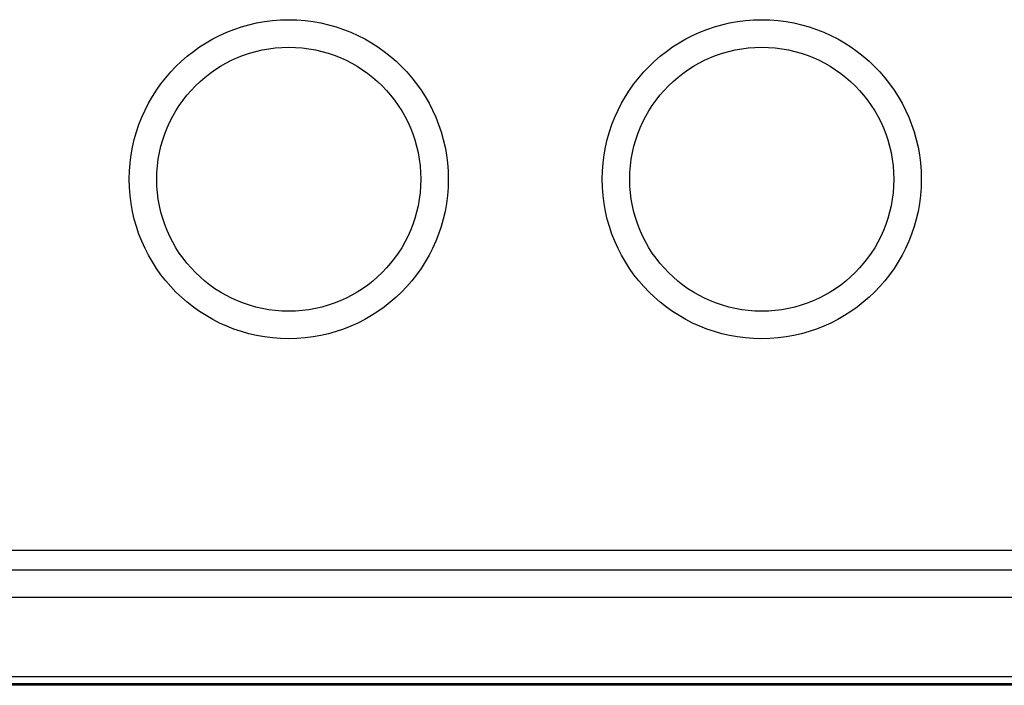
# Model space of a CAD drawing. Header units: millimetres. Extents: x 7180 to 8943, y -2677 to -1782.
# Tile 12 of 101: x 7334 to 7424, y -2506 to -2445. Entities that reach past the tile are written whole.
import ezdxf

# ---------------------------------------------------------------- set-up
doc = ezdxf.new("R2010")
doc.units = ezdxf.units.MM
doc.header["$LTSCALE"] = 3

msp = doc.modelspace()

# ---------------------------------------------------------------- linework, layer by layer
at = {"linetype": 'Continuous', "lineweight": 30}
for p, q in [((7265.497, -2493.326), (7484.494, -2493.326)), ((7263.71, -2495.114), (7486.282, -2495.114)), ((7259.996, -2497.614), (7489.996, -2497.614)), ((7497.996, -2505.614), (7251.996, -2505.614))]:
    msp.add_line(p, q, dxfattribs=at)
at = {"linetype": 'Continuous', "lineweight": 30, "flags": 128}
msp.add_lwpolyline([(7252.799, -2504.811), (7252.799, -2504.811), (7254.799, -2504.812), (7262.799, -2504.812), (7294.799, -2504.813), (7422.799, -2504.815), (7439.937, -2504.814), (7486.335, -2504.812), (7497.193, -2504.811), (7497.193, -2504.811)], dxfattribs=at)
at = {"linetype": 'Continuous', "lineweight": 30}
for centre, radius in [((7358.496, -2459.614), 14.5), ((7401.496, -2459.614), 14.5), ((7358.496, -2459.614), 12), ((7401.496, -2459.614), 12)]:
    msp.add_circle(centre, radius, dxfattribs=at)
msp.add_open_spline([(7497.996, -2505.491), (7496.055, -2505.488), (7492.169, -2505.481), (7476.337, -2505.503), (7414.649, -2505.461), (7351.238, -2505.509), (7296.088, -2505.484), (7285.049, -2505.469), (7274.014, -2505.459), (7262.978, -2505.459), (7255.656, -2505.48), (7251.996, -2505.491)], degree=3, knots=[0, 0, 0, 0, 0.023675, 0.047412, 0.193081, 0.775759, 0.820624, 0.865548, 0.910441, 0.95524, 1, 1, 1, 1], dxfattribs=at)

doc.saveas('drawing.dxf')
